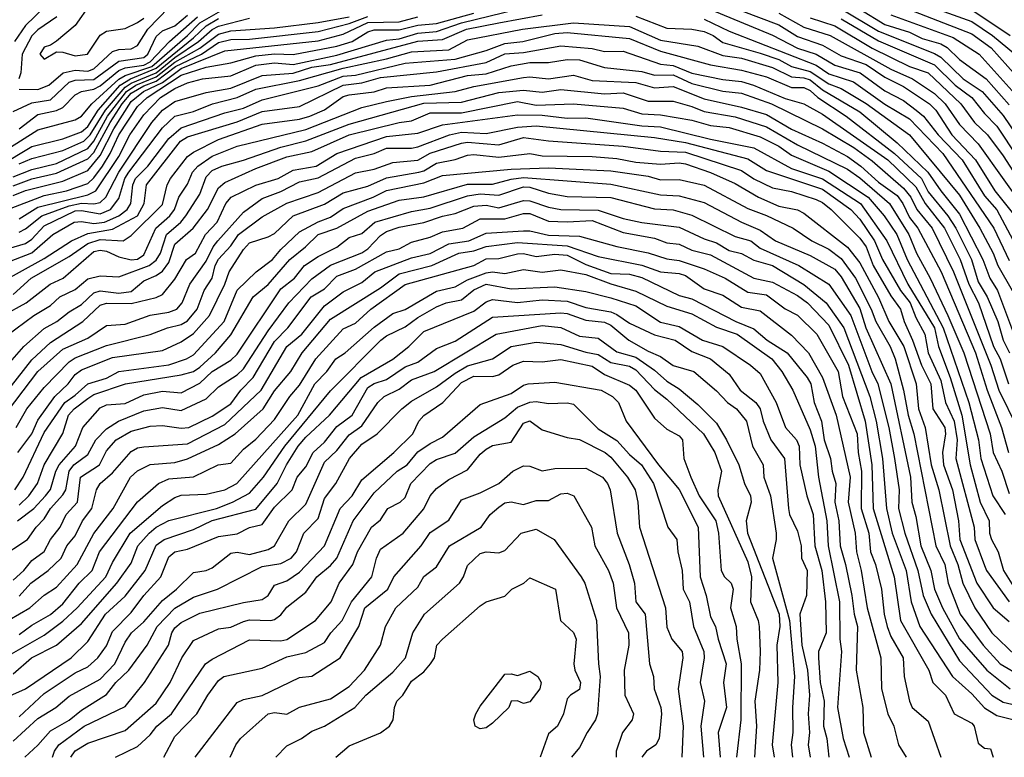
# Model space of a CAD drawing. Header units: metres. Extents: x -51132 to -49532, y -231222 to -229437.
# Tile 16 of 256: x -50951 to -50872, y -231222 to -231162. Entities that reach past the tile are written whole.
import ezdxf

# ---------------------------------------------------------------- set-up
doc = ezdxf.new("R2010")
doc.units = ezdxf.units.M
for name, color, linetype in [('CONTOUR_HALF', 8, 'Continuous'), ('CONTOUR_INDEX', 1, 'Continuous'), ('CONTOUR_INTER', 3, 'Continuous')]:
    doc.layers.add(name, color=color, linetype=linetype)

msp = doc.modelspace()

# ---------------------------------------------------------------- linework, layer by layer
at = {"layer": 'CONTOUR_HALF'}
for points, elevation in [([(-50946.771, -231159.259), (-50950.58, -231162.956), (-50951.464, -231164.259)], 41.5), ([(-50885.58, -231160.407), (-50881.58, -231162.878), (-50879.58, -231163.497), (-50878.58, -231164.015), (-50877.08, -231164.447), (-50876.58, -231164.723), (-50875.58, -231165.691), (-50873.434, -231167.259), (-50871.58, -231169.341)], 42.5), ([(-50952.08, -231172.917), (-50949.58, -231171.362), (-50946.58, -231170.556), (-50946.08, -231170.26), (-50945.262, -231169.259), (-50943.08, -231167.272), (-50942.58, -231166.981), (-50940.444, -231166.259), (-50937.565, -231163.759), (-50936.58, -231162.754), (-50933.968, -231161.259)], 42.5), ([(-50945.374, -231161.259), (-50946.58, -231162.955), (-50948.08, -231164.23), (-50948.58, -231164.557), (-50949.08, -231164.698), (-50949.425, -231165.259), (-50949.08, -231165.683), (-50948.08, -231165.09), (-50947.58, -231165.115), (-50946.58, -231165.414), (-50945.605, -231165.259), (-50944.58, -231163.746), (-50944.08, -231163.418), (-50942.58, -231163.204), (-50941.58, -231162.735), (-50941.08, -231162.383)], 40.5), ([(-50880.58, -231161.307), (-50874.58, -231163.63), (-50873.032, -231164.759), (-50870.358, -231167.759)], 41.5), ([(-50952.08, -231177.774), (-50949.08, -231176.627), (-50947.294, -231176.259), (-50945.58, -231175.662), (-50945.08, -231175.21), (-50944.395, -231174.259), (-50943.767, -231173.259), (-50943.073, -231171.759), (-50941.58, -231169.475), (-50940.814, -231168.759), (-50938.08, -231166.952), (-50936.08, -231166.32), (-50934.08, -231165.964), (-50932.08, -231165.402), (-50930.58, -231165.246), (-50929.08, -231165.299), (-50925.58, -231164.625), (-50924.346, -231164.259), (-50923.08, -231163.463), (-50922.58, -231163.324), (-50920.58, -231163.305), (-50919.08, -231162.935), (-50917.58, -231162.801), (-50914.58, -231161.981)], 45.5), ([(-50951.58, -231169.881), (-50950.08, -231169.173), (-50948.58, -231168.932), (-50947.08, -231167.517), (-50946.58, -231167.366), (-50945.08, -231167.318), (-50943.08, -231165.827), (-50941.08, -231165.529), (-50940.745, -231165.259), (-50940.08, -231163.86), (-50939.58, -231163.383), (-50938.58, -231162.994), (-50937.58, -231162.138)], 41.5), ([(-50951.58, -231175.854), (-50950.08, -231175.291), (-50948.08, -231174.826), (-50945.58, -231173.667), (-50945.08, -231173.181), (-50943.771, -231170.759), (-50942.813, -231169.259), (-50942.08, -231168.414), (-50941.08, -231167.826), (-50940.08, -231167.449), (-50938.524, -231166.259), (-50936.443, -231165.259), (-50935.08, -231164.339), (-50934.08, -231164.089), (-50932.58, -231164.07), (-50927.08, -231163.441), (-50924.58, -231162.803), (-50923.08, -231162.25)], 44.5), ([(-50951.08, -231179.567), (-50950.58, -231179.307), (-50949.269, -231178.259), (-50947.08, -231177.454), (-50946.08, -231177.23), (-50945.08, -231177.281), (-50944.58, -231177.18), (-50944.13, -231176.759), (-50943.081, -231174.759), (-50940.446, -231170.759), (-50939.58, -231169.781), (-50938.58, -231169.072), (-50936.08, -231168.357), (-50934.08, -231167.996), (-50931.58, -231166.979), (-50929.08, -231166.804), (-50927.58, -231166.325), (-50926.08, -231166.091), (-50919.08, -231164.238), (-50917.08, -231164.092), (-50915.178, -231163.259), (-50912.58, -231162.744), (-50909.08, -231162.11)], 46.5), ([(-50951.08, -231174.085), (-50950.08, -231173.651), (-50947.58, -231173.018), (-50945.882, -231172.259), (-50945.387, -231171.759), (-50944.154, -231169.759), (-50942.58, -231167.924), (-50942.08, -231167.591), (-50940.08, -231166.764), (-50938.58, -231165.534), (-50936.68, -231164.259), (-50935.58, -231163.287), (-50935.08, -231163.027), (-50932.58, -231162.381)], 43.5), ([(-50901.58, -231162.206), (-50899.08, -231163.181), (-50897.08, -231163.261), (-50896.08, -231163.443), (-50895.364, -231163.759), (-50894.58, -231164.324), (-50891.58, -231165.186), (-50890.08, -231165.702), (-50889.08, -231166.258), (-50887.58, -231166.652), (-50886.08, -231167.655), (-50885.08, -231168.032), (-50883.08, -231169.226), (-50879.58, -231171.738), (-50875.58, -231176.588), (-50873.947, -231179.259), (-50872.873, -231181.259), (-50872.492, -231182.259), (-50871.341, -231184.259)], 46.5), ([(-50895.58, -231161.694), (-50890.58, -231163.742), (-50888.58, -231164.782), (-50887.08, -231165.279), (-50885.58, -231166.145), (-50883.545, -231166.759), (-50881.58, -231168.224), (-50880.08, -231168.988), (-50879.046, -231169.759), (-50878.454, -231170.259), (-50877.291, -231171.759), (-50875.37, -231173.759), (-50873.58, -231176.662), (-50872.58, -231177.768), (-50869.388, -231183.759)], 45.5), ([(-50890.08, -231161.984), (-50888.08, -231163.098), (-50885.968, -231163.759), (-50881.08, -231166.483), (-50879.356, -231167.259), (-50877.58, -231168.432), (-50876.733, -231169.259), (-50875.58, -231170.923), (-50874.08, -231172.484), (-50869.943, -231178.259)], 44.5), ([(-50874.58, -231161.72), (-50871.499, -231163.759)], 40.5), ([(-50885.08, -231162.433), (-50882.08, -231164.204), (-50877.58, -231166.136), (-50875.912, -231167.759), (-50874.58, -231168.764), (-50873.58, -231170.041), (-50872.58, -231171.044), (-50867.473, -231178.759)], 43.5), ([(-50953.08, -231182.387), (-50950.08, -231181.229), (-50948.374, -231179.759), (-50946.68, -231178.759), (-50946.08, -231178.718), (-50945.08, -231178.867), (-50944.229, -231178.759), (-50943.082, -231178.259), (-50942.421, -231177.759), (-50942.115, -231177.259), (-50941.972, -231175.759), (-50941.758, -231175.259), (-50940.759, -231174.259), (-50939.08, -231172.035), (-50938.08, -231171.201), (-50934.58, -231169.99), (-50933.08, -231169.619), (-50931.58, -231168.935), (-50927.08, -231167.82), (-50925.08, -231167.051), (-50924.08, -231166.946), (-50920.08, -231165.994), (-50916.08, -231165.67), (-50913.58, -231164.985), (-50912.08, -231164.413), (-50910.652, -231164.259), (-50908.08, -231163.61), (-50907.08, -231163.524), (-50902.08, -231164), (-50899.58, -231165.042), (-50895.58, -231166.118), (-50893.08, -231166.558), (-50891.08, -231167.09), (-50889.08, -231167.938), (-50888.08, -231167.96), (-50887.58, -231168.193), (-50886.961, -231168.759), (-50884.682, -231170.259), (-50880.805, -231173.259), (-50878.635, -231175.259), (-50878.08, -231176.327), (-50876.503, -231178.259), (-50875.881, -231179.259), (-50874.625, -231181.759), (-50874.08, -231183.569), (-50873.358, -231184.759), (-50872.493, -231186.759), (-50872.064, -231188.259), (-50871.563, -231189.259)], 47.5), ([(-50951.58, -231184.579), (-50950.12, -231183.259), (-50947.08, -231181.519), (-50945.58, -231180.469), (-50944.58, -231180.168), (-50942.73, -231180.259), (-50942.08, -231179.85), (-50939.58, -231177.353), (-50939.189, -231175.759), (-50938.937, -231175.259), (-50937.58, -231173.487), (-50937.08, -231173.155), (-50935.08, -231172.114), (-50931.58, -231170.881), (-50928.58, -231170.501), (-50927.749, -231170.259), (-50926.58, -231169.732), (-50925.08, -231168.684), (-50924.58, -231168.535), (-50922.58, -231168.292), (-50921.58, -231167.971), (-50918.08, -231167.761), (-50915.08, -231166.988), (-50913.58, -231166.863), (-50911.58, -231166.211), (-50910.08, -231165.931), (-50908.58, -231165.934), (-50907.08, -231165.696), (-50906.08, -231165.716), (-50904.08, -231166.332), (-50901.08, -231166.655), (-50900.08, -231166.962), (-50898.58, -231166.94), (-50897.08, -231167.614), (-50894.58, -231168.234), (-50893.08, -231168.411), (-50890.678, -231169.259), (-50886.58, -231171.264), (-50884.049, -231172.759), (-50882.58, -231173.847), (-50880.08, -231176.037), (-50879.492, -231176.759), (-50879.004, -231177.759), (-50877.782, -231179.259), (-50876.06, -231182.759), (-50873.067, -231190.259), (-50872.43, -231192.259), (-50870.945, -231195.259)], 48.5), ([(-50952.08, -231187.885), (-50949.909, -231186.259), (-50948.58, -231185.462), (-50947.812, -231184.759), (-50946.58, -231184.186), (-50945.58, -231183.306), (-50944.58, -231183.073), (-50943.08, -231183.158), (-50940.645, -231182.259), (-50940.08, -231181.832), (-50939.747, -231181.259), (-50939.248, -231179.759), (-50938.094, -231178.759), (-50937.703, -231178.259), (-50936.58, -231176.511), (-50936.08, -231175.112), (-50935.58, -231174.621), (-50934.814, -231174.259), (-50933.08, -231173.794), (-50930.08, -231172.734), (-50928.08, -231172.234), (-50924.58, -231170.883), (-50918.58, -231169.214), (-50915.58, -231169.119), (-50912.58, -231168.347), (-50910.58, -231168.153), (-50909.08, -231168.33), (-50907.58, -231168.115), (-50904.08, -231168.459), (-50902.58, -231168.374), (-50900.58, -231169.043), (-50898.58, -231169.051), (-50897.08, -231169.464), (-50896.08, -231169.885), (-50893.58, -231170.302), (-50891.08, -231171.112), (-50888.58, -231172.552), (-50884.58, -231174.512), (-50883.58, -231175.216), (-50881.186, -231177.259), (-50879.654, -231179.759), (-50879.033, -231181.259), (-50877.919, -231183.259), (-50876.506, -231186.259), (-50875.217, -231189.259), (-50873.108, -231195.759), (-50872.865, -231197.259), (-50872.173, -231198.759), (-50871.58, -231200.568)], 49.5), ([(-50952.38, -231192.759), (-50950.08, -231189.821), (-50948.58, -231188.444), (-50945.984, -231186.759), (-50944.58, -231185.427), (-50944.08, -231185.264), (-50942.08, -231185.297), (-50940.08, -231184.82), (-50939.58, -231184.589), (-50938.58, -231183.333), (-50937.643, -231181.759), (-50936.919, -231181.259), (-50936.117, -231179.759), (-50935.195, -231178.759), (-50934.499, -231177.259), (-50934.059, -231176.759), (-50932.08, -231175.802), (-50930.284, -231175.259), (-50929.08, -231174.601), (-50927.227, -231174.259), (-50925.58, -231173.253), (-50921.58, -231171.89), (-50919.08, -231171.628), (-50917.08, -231170.941), (-50911.08, -231170.137), (-50909.08, -231170.174), (-50907.08, -231170.407), (-50905.58, -231170.39), (-50901.08, -231171.031), (-50899.58, -231171.095), (-50895.58, -231172.088), (-50892.08, -231172.789), (-50889.08, -231174.465), (-50886.58, -231175.281), (-50883.517, -231177.259), (-50881.42, -231180.259), (-50879.737, -231183.759), (-50877.589, -231187.259), (-50877.273, -231188.759), (-50876.321, -231191.259), (-50875.38, -231194.259), (-50874.71, -231198.259), (-50873.912, -231201.259), (-50873.199, -231202.759), (-50873.167, -231203.759), (-50873.02, -231204.259), (-50872.472, -231205.259), (-50872.038, -231206.759), (-50870.58, -231209.096)], 50.5), ([(-50951.325, -231195.259), (-50950.475, -231193.759), (-50949.08, -231192.06), (-50947.08, -231189.979), (-50946.58, -231189.665), (-50944.08, -231188.669), (-50940.58, -231187.804), (-50939.187, -231187.259), (-50938.08, -231186.987), (-50937.58, -231186.704), (-50936.806, -231185.759), (-50936.226, -231184.259), (-50935.59, -231183.259), (-50935.346, -231182.259), (-50935.08, -231181.727), (-50934.08, -231180.679), (-50933.465, -231179.759), (-50931.58, -231178.326), (-50929.58, -231177.228), (-50927.08, -231176.382), (-50924.08, -231174.797), (-50922.58, -231174.511), (-50921.08, -231173.971), (-50919.08, -231173.791), (-50918.08, -231173.235), (-50915.58, -231172.422), (-50915.08, -231172.343), (-50912.58, -231172.566), (-50910.58, -231171.963), (-50908.58, -231172.239), (-50902.58, -231172.654), (-50899.58, -231173.051), (-50897.58, -231173.131), (-50893.08, -231174.626), (-50892.08, -231175.283), (-50890.58, -231175.996), (-50889.08, -231176.316), (-50887.08, -231176.958), (-50886.58, -231177.181), (-50885.871, -231177.759), (-50883.58, -231180.063), (-50883.08, -231180.752), (-50882.512, -231182.259), (-50881.08, -231184.69), (-50880.31, -231185.759), (-50880.032, -231186.759), (-50879.346, -231188.259), (-50878.637, -231190.259), (-50877.88, -231191.759), (-50877.706, -231193.759), (-50876.755, -231195.259), (-50876.695, -231195.759), (-50876.94, -231197.259), (-50876.874, -231198.259), (-50876.139, -231200.259), (-50875.654, -231202.759), (-50875.54, -231204.259), (-50874.175, -231207.759), (-50872.88, -231209.759), (-50871.58, -231210.86)], 51.5), ([(-50951.423, -231200.259), (-50950.772, -231199.259), (-50949.08, -231195.652), (-50947.417, -231193.259), (-50946.58, -231192.678), (-50945.58, -231191.748), (-50944.08, -231191.288), (-50943.088, -231190.759), (-50939.08, -231190.215), (-50937.655, -231189.759), (-50937.08, -231189.413), (-50934.622, -231186.759), (-50933.58, -231184.233), (-50932.047, -231182.759), (-50930.751, -231181.759), (-50930.08, -231180.953), (-50928.58, -231179.538), (-50927.08, -231178.74), (-50926.08, -231178.376), (-50925.08, -231177.677), (-50922.65, -231176.759), (-50921.58, -231176.223), (-50918.58, -231175.612), (-50917.08, -231175.011), (-50911.58, -231174.507), (-50908.58, -231174.404), (-50903.58, -231174.646), (-50900.58, -231175.072), (-50899.58, -231175.375), (-50898.08, -231175.338), (-50896.08, -231175.784), (-50892.58, -231177.657), (-50891.08, -231178.225), (-50888.946, -231179.259), (-50887.438, -231180.259), (-50886.08, -231180.923), (-50885.08, -231181.682), (-50883.92, -231183.259), (-50882.668, -231185.759), (-50882.305, -231186.759), (-50881.145, -231188.759), (-50880.754, -231189.759), (-50880.07, -231192.259), (-50879.709, -231194.259), (-50879.24, -231195.759), (-50877.466, -231204.759), (-50876.758, -231206.259), (-50876.498, -231207.759), (-50875.533, -231210.259), (-50873.666, -231212.759), (-50872.303, -231214.259), (-50870.58, -231215.266)], 52.5), ([(-50951.21, -231202.759), (-50949.911, -231201.759), (-50948.982, -231200.759), (-50948.58, -231200.242), (-50948.133, -231198.759), (-50947.865, -231198.259), (-50946.552, -231196.759), (-50945.974, -231195.259), (-50944.58, -231193.674), (-50944.08, -231193.442), (-50942.58, -231193.329), (-50941.08, -231192.643), (-50939.58, -231192.345), (-50938.08, -231192.48), (-50936.58, -231191.696), (-50935.58, -231190.77), (-50934.08, -231189.863), (-50933.58, -231189.362), (-50930.08, -231184.119), (-50928.978, -231183.259), (-50928.176, -231182.259), (-50927.08, -231181.513), (-50925.58, -231180.776), (-50924.58, -231179.999), (-50923.58, -231179.664), (-50922.532, -231178.759), (-50919.58, -231177.912), (-50918.08, -231177.635), (-50915.08, -231176.64), (-50914.08, -231176.49), (-50912.58, -231176.588), (-50910.58, -231175.924), (-50910.08, -231175.955), (-50908.58, -231176.432), (-50907.08, -231176.717), (-50903.58, -231176.774), (-50900.08, -231177.686), (-50898.58, -231177.766), (-50897.08, -231178.211), (-50893.58, -231179.918), (-50892.332, -231180.259), (-50891.58, -231180.847), (-50888.471, -231182.259), (-50886.08, -231183.738), (-50884.3, -231186.259), (-50882.617, -231190.759), (-50882.121, -231191.759), (-50881.24, -231195.259), (-50880.784, -231197.759), (-50880.426, -231200.259), (-50880.478, -231201.759), (-50879.977, -231203.759), (-50878.909, -231206.759), (-50878.488, -231208.759), (-50877.839, -231210.259), (-50875.58, -231214.019), (-50872.993, -231216.759), (-50872.08, -231217.339), (-50870.08, -231217.772)], 53.5), ([(-50951.58, -231207.517), (-50950.701, -231206.759), (-50950.08, -231205.955), (-50949.08, -231205.226), (-50948.563, -231204.259), (-50947.783, -231203.259), (-50947.311, -231202.259), (-50946.411, -231201.259), (-50946.159, -231199.259), (-50944.642, -231198.259), (-50944.08, -231197.13), (-50943.293, -231196.259), (-50942.08, -231195.566), (-50940.58, -231195.162), (-50939.58, -231195.091), (-50938.08, -231195.304), (-50937.47, -231195.259), (-50935.58, -231194.351), (-50934.08, -231193.356), (-50933.285, -231192.259), (-50932.291, -231191.259), (-50930.58, -231188.351), (-50929.501, -231187.259), (-50927.636, -231184.759), (-50926.58, -231184.12), (-50925.58, -231183.112), (-50924.08, -231182.551), (-50921.58, -231181.162), (-50920.58, -231180.917), (-50919.58, -231180.362), (-50918.08, -231179.96), (-50917.08, -231179.531), (-50915.459, -231179.259), (-50914.08, -231178.488), (-50912.08, -231178.506), (-50910.58, -231178.083), (-50910.08, -231178.07), (-50908.58, -231178.677), (-50907.08, -231178.751), (-50905.08, -231178.622), (-50902.58, -231179.609), (-50900.08, -231180.051), (-50899.08, -231180.424), (-50898.08, -231180.54), (-50897.08, -231181.022), (-50895.58, -231181.383), (-50892.08, -231183.263), (-50890.58, -231183.58), (-50888.58, -231184.648), (-50887.793, -231185.259), (-50886.08, -231187.037), (-50884.495, -231190.259), (-50883.16, -231194.759), (-50882.626, -231198.259), (-50882.505, -231201.759), (-50880.832, -231207.259), (-50880.315, -231210.759), (-50878.042, -231214.759), (-50877.726, -231215.759), (-50876.704, -231216.759), (-50876.005, -231218.259), (-50874.58, -231219.013), (-50874.392, -231219.259), (-50874.08, -231220.614), (-50873.58, -231221.035), (-50873.08, -231221.071), (-50872.876, -231221.759)], 54.5), ([(-50953.58, -231211.667), (-50950.219, -231209.759), (-50949.08, -231208.741), (-50948.08, -231208.099), (-50946.438, -231206.259), (-50945.08, -231203.779), (-50943.53, -231201.759), (-50942.141, -231199.259), (-50941.58, -231198.756), (-50940.58, -231198.234), (-50938.58, -231198.071), (-50937.58, -231197.769), (-50935.08, -231196.634), (-50933.752, -231195.759), (-50931.489, -231193.759), (-50930.58, -231192.309), (-50929.262, -231190.759), (-50928.368, -231189.259), (-50926.08, -231186.549), (-50922.08, -231184.043), (-50920.58, -231182.928), (-50917.96, -231182.259), (-50915.774, -231181.259), (-50914.58, -231181.076), (-50913.58, -231180.725), (-50911.08, -231180.398), (-50907.08, -231180.675), (-50904.58, -231181.528), (-50901.08, -231182.221), (-50899.58, -231182.768), (-50898.08, -231182.895), (-50897.58, -231183.064), (-50896.08, -231184.128), (-50894.58, -231184.619), (-50893.08, -231185.595), (-50891.58, -231185.889), (-50889.08, -231187.836), (-50887.706, -231189.259), (-50886.568, -231191.259), (-50885.492, -231194.259), (-50884.357, -231199.259), (-50884.506, -231201.259), (-50883.956, -231203.759), (-50883.856, -231205.259), (-50883.472, -231206.759), (-50882.987, -231209.759), (-50881.903, -231213.759), (-50881.85, -231216.259), (-50881.325, -231218.259), (-50880.855, -231219.259), (-50880.467, -231220.759), (-50879.869, -231221.759)], 55.5), ([(-50952.08, -231213.653), (-50949.08, -231211.959), (-50947.58, -231210.817), (-50946.434, -231209.759), (-50944.133, -231207.259), (-50943.58, -231206.107), (-50942.164, -231203.759), (-50939.58, -231201.535), (-50938.58, -231200.893), (-50938.08, -231200.71), (-50936.08, -231200.622), (-50934.58, -231200.281), (-50933.604, -231199.759), (-50928.717, -231194.259), (-50927.333, -231191.759), (-50926.38, -231190.759), (-50925.657, -231189.759), (-50924.91, -231189.259), (-50922.58, -231187.195), (-50921.08, -231186.102), (-50920.08, -231185.77), (-50917.58, -231184.304), (-50916.08, -231183.957), (-50915.08, -231183.402), (-50913.58, -231182.84), (-50913.08, -231182.756), (-50912.08, -231182.894), (-50910.58, -231182.557), (-50909.08, -231182.788), (-50907.58, -231182.601), (-50905.58, -231182.977), (-50903.58, -231183.726), (-50901.58, -231184.3), (-50899.08, -231185.522), (-50897.08, -231186.135), (-50895.08, -231187.212), (-50893.433, -231187.759), (-50890.652, -231189.759), (-50889.853, -231190.759), (-50888.953, -231192.259), (-50887.58, -231195.451), (-50887.158, -231196.759), (-50886.896, -231199.259), (-50886.242, -231202.759), (-50886.123, -231204.759), (-50885.205, -231209.259), (-50885.199, -231212.259), (-50885.06, -231213.259), (-50885.381, -231217.759), (-50884.905, -231220.259), (-50884.445, -231221.759)], 56.5), ([(-50952.08, -231216.914), (-50950.58, -231216.266), (-50946.905, -231213.759), (-50945.58, -231212.466), (-50944.159, -231210.259), (-50942.58, -231208.82), (-50940.969, -231206.759), (-50940.08, -231204.706), (-50939.456, -231204.259), (-50937.08, -231203.464), (-50935.58, -231202.742), (-50932.08, -231201.824), (-50930.358, -231199.759), (-50929.619, -231198.259), (-50928.679, -231196.759), (-50928.08, -231196.04), (-50926.176, -231194.259), (-50923.616, -231191.259), (-50921.08, -231189.768), (-50919.808, -231188.759), (-50918.58, -231187.552), (-50914.58, -231185.92), (-50913.58, -231185.154), (-50913.08, -231184.969), (-50911.08, -231185.229), (-50909.08, -231184.996), (-50907.08, -231185.119), (-50905.58, -231185.633), (-50903.58, -231185.983), (-50903.08, -231186.178), (-50902.08, -231186.87), (-50900.08, -231187.83), (-50898.407, -231188.259), (-50897.08, -231189.16), (-50895.56, -231189.759), (-50894.08, -231190.97), (-50893.184, -231192.259), (-50891.944, -231193.259), (-50891.582, -231193.759), (-50891.337, -231194.759), (-50890.73, -231196.259), (-50889.619, -231197.759), (-50889.32, -231201.759), (-50889.22, -231202.259), (-50888.58, -231203.58), (-50888.287, -231204.759), (-50888.268, -231205.759), (-50887.819, -231206.759), (-50887.862, -231208.759), (-50888.388, -231210.259), (-50888.229, -231212.759), (-50887.794, -231214.759), (-50887.634, -231216.759), (-50887.717, -231218.259), (-50887.614, -231219.759), (-50887.733, -231220.759), (-50887.561, -231221.759)], 57.5), ([(-50951.58, -231220.459), (-50949.58, -231218.635), (-50948.135, -231217.759), (-50947.08, -231216.85), (-50944.58, -231215.476), (-50943.393, -231214.259), (-50942.58, -231212.501), (-50942.073, -231211.759), (-50941.08, -231210.882), (-50939.58, -231209.16), (-50938.442, -231208.259), (-50937.08, -231206.912), (-50936.08, -231206.754), (-50935.58, -231206.548), (-50934.08, -231205.348), (-50933.58, -231205.287), (-50932.58, -231205.47), (-50931.08, -231205.057), (-50930.577, -231204.759), (-50929.431, -231202.759), (-50928.08, -231201.42), (-50926.58, -231198.057), (-50925.58, -231197.105), (-50924.58, -231195.841), (-50923.58, -231195.121), (-50922.296, -231193.259), (-50921.77, -231192.759), (-50920.58, -231192.17), (-50919.58, -231191.431), (-50917.773, -231190.759), (-50912.776, -231187.759), (-50909.08, -231187.071), (-50907.58, -231187.233), (-50906.08, -231187.914), (-50904.58, -231188.082), (-50903.08, -231189.192), (-50901.58, -231189.624), (-50900.08, -231190.664), (-50899.08, -231191.539), (-50898.08, -231192.16), (-50896.58, -231193.415), (-50895.08, -231194.92), (-50894.287, -231196.259), (-50893.303, -231198.259), (-50892.835, -231199.759), (-50892.367, -231200.759), (-50892.302, -231201.259), (-50892.706, -231202.759), (-50892.607, -231203.759), (-50890.068, -231210.259), (-50890.01, -231211.259), (-50890.246, -231212.759), (-50890.174, -231215.759), (-50890.611, -231220.759), (-50890.471, -231221.759)], 58.5), ([(-50948.419, -231221.759), (-50948.259, -231221.259), (-50947.914, -231220.759), (-50945.879, -231219.259), (-50942.58, -231217.684), (-50941.032, -231215.759), (-50939.082, -231212.759), (-50938.831, -231211.759), (-50938.58, -231211.349), (-50938.08, -231210.934), (-50936.58, -231210.185), (-50933.08, -231209.309), (-50931.58, -231209.089), (-50931.094, -231208.759), (-50930.58, -231207.934), (-50929.58, -231207.588), (-50928.58, -231206.888), (-50926.58, -231204.761), (-50925.297, -231201.759), (-50924.346, -231200.759), (-50923.58, -231199.457), (-50921.006, -231197.259), (-50919.476, -231195.759), (-50918.985, -231194.759), (-50918.58, -231194.308), (-50917.071, -231193.259), (-50915.58, -231191.652), (-50914.58, -231191.133), (-50913.08, -231191.175), (-50912.58, -231191.031), (-50911.451, -231190.259), (-50910.58, -231189.929), (-50909.08, -231189.977), (-50907.58, -231189.802), (-50905.08, -231190.345), (-50904.08, -231191.016), (-50902.08, -231191.863), (-50901.573, -231192.259), (-50900.08, -231194.519), (-50899.08, -231195.408), (-50898.08, -231195.925), (-50897.808, -231196.259), (-50897.702, -231197.759), (-50897.163, -231199.259), (-50896.487, -231200.759), (-50895.134, -231202.759), (-50894.922, -231203.759), (-50894.71, -231206.759), (-50894.44, -231207.259), (-50893.916, -231207.759), (-50893.739, -231208.259), (-50893.966, -231209.759), (-50893.511, -231211.259), (-50893.467, -231212.259), (-50893.118, -231214.259), (-50893.136, -231218.759), (-50893.475, -231221.759)], 59.5), ([(-50943.364, -231221.759), (-50941.58, -231220.903), (-50940.58, -231219.959), (-50940.035, -231219.259), (-50938.843, -231218.259), (-50936.119, -231214.259), (-50935.58, -231213.869), (-50932.58, -231212.313), (-50930.08, -231212.409), (-50929.58, -231212.297), (-50927.293, -231210.759), (-50926.034, -231209.259), (-50925.391, -231207.759), (-50924.294, -231206.259), (-50923.909, -231205.259), (-50922.784, -231203.259), (-50922.08, -231202.678), (-50921.489, -231201.759), (-50920.5, -231201.259), (-50920.08, -231200.894), (-50919.645, -231199.759), (-50918.08, -231198.147), (-50917.58, -231197.821), (-50916.08, -231197.319), (-50914.58, -231196.025), (-50912.08, -231194.479), (-50911.08, -231193.63), (-50910.08, -231193.218), (-50909.58, -231193.171), (-50908.58, -231193.336), (-50907.08, -231193.27), (-50906.58, -231193.386), (-50904.58, -231195.383), (-50903.08, -231196.314), (-50902.08, -231197.432), (-50901.122, -231198.259), (-50900.141, -231199.759), (-50898.988, -231203.259), (-50898.264, -231204.259), (-50898.195, -231205.259), (-50897.856, -231206.759), (-50897.754, -231208.259), (-50897.261, -231209.259), (-50896.924, -231211.259), (-50896.108, -231213.259), (-50896.068, -231213.759), (-50896.39, -231215.759), (-50896.049, -231217.259), (-50896.347, -231219.259), (-50896.143, -231221.759)], 60.5), ([(-50936.951, -231221.759), (-50933.58, -231217.353), (-50933.08, -231217.119), (-50931.58, -231216.802), (-50928.58, -231215.346), (-50927.58, -231215.231), (-50925.311, -231213.759), (-50923.816, -231211.259), (-50923.332, -231209.759), (-50921.491, -231208.259), (-50921.008, -231207.259), (-50918.797, -231204.759), (-50918.08, -231203.687), (-50916.58, -231202.713), (-50915.58, -231201.083), (-50914.08, -231200.521), (-50912.563, -231199.759), (-50911.444, -231198.759), (-50910.58, -231198.335), (-50910.08, -231198.356), (-50909.08, -231198.748), (-50908.08, -231198.553), (-50905.58, -231198.519), (-50904.242, -231199.259), (-50903.84, -231199.759), (-50903.627, -231200.259), (-50903.065, -231203.759), (-50902.101, -231206.259), (-50901.662, -231207.759), (-50901.563, -231209.259), (-50900.809, -231210.259), (-50900.463, -231214.259), (-50900.148, -231215.259), (-50900.095, -231216.259), (-50899.559, -231217.759), (-50899.503, -231218.259), (-50899.697, -231220.259), (-50899.963, -231220.759), (-50900.717, -231221.259), (-50901.093, -231221.759)], 61.5), ([(-50930.469, -231221.759), (-50929.58, -231220.835), (-50928.418, -231220.259), (-50927.58, -231219.654), (-50926.58, -231219.262), (-50924.124, -231217.759), (-50923.25, -231216.759), (-50921.08, -231214.923), (-50920.068, -231213.759), (-50919.478, -231211.759), (-50918.547, -231210.259), (-50915.74, -231207.759), (-50915.413, -231207.259), (-50915.08, -231206.344), (-50914.08, -231205.397), (-50913.58, -231205.245), (-50912.58, -231205.338), (-50912.08, -231205.148), (-50910.783, -231203.759), (-50909.58, -231203.429), (-50908.113, -231204.259), (-50905.946, -231207.259), (-50905.657, -231207.759), (-50904.732, -231210.759), (-50904.571, -231214.259), (-50904.422, -231215.259), (-50904.656, -231218.259), (-50904.8, -231218.759), (-50905.472, -231219.759), (-50906.08, -231220.968), (-50906.729, -231221.759)], 62.5), ([(-50912.228, -231215.259), (-50912.08, -231215.078), (-50911.58, -231215.05), (-50911.08, -231215.185), (-50910.08, -231214.836), (-50909.445, -231215.259), (-50909.181, -231215.759), (-50909.275, -231216.259), (-50910.08, -231217.291), (-50910.58, -231217.427), (-50911.08, -231217.209), (-50911.58, -231217.26), (-50911.775, -231217.759), (-50913.08, -231219.02), (-50913.58, -231219.379), (-50914.08, -231219.476), (-50914.471, -231219.259), (-50914.589, -231218.759), (-50914.42, -231218.259), (-50914.08, -231217.641), (-50912.228, -231215.259)], 63.5)]:
    msp.add_lwpolyline(points, dxfattribs=dict(at, elevation=elevation))
at = {"layer": 'CONTOUR_INDEX'}
for points, elevation in [([(-50951.58, -231176.624), (-50950.58, -231176.222), (-50947.58, -231175.464), (-50945.58, -231174.623), (-50944.58, -231173.417), (-50943.487, -231171.259), (-50942.08, -231169.063), (-50941.097, -231168.259), (-50939.58, -231167.547), (-50938.08, -231166.416), (-50934.58, -231165.007), (-50927.08, -231164.189), (-50925.08, -231163.668), (-50923.08, -231162.738), (-50920.58, -231162.668), (-50919.08, -231162.271)], 45), ([(-50893.14, -231161.759), (-50890.08, -231162.923), (-50888.58, -231163.84), (-50886.58, -231164.549), (-50885.08, -231165.413), (-50883.08, -231166.09), (-50881.58, -231167.118), (-50880.08, -231167.872), (-50877.981, -231169.259), (-50877.484, -231169.759), (-50876.181, -231171.759), (-50874.303, -231173.759), (-50872.733, -231176.259), (-50871.142, -231178.259)], 45), ([(-50952.58, -231190.897), (-50950.708, -231188.759), (-50949.08, -231187.298), (-50948.049, -231186.759), (-50947.08, -231185.975), (-50946.08, -231185.373), (-50945.08, -231184.431), (-50944.58, -231184.285), (-50943.08, -231184.458), (-50942.08, -231184.35), (-50941.08, -231183.473), (-50940.08, -231183.064), (-50939.58, -231182.712), (-50939.08, -231182.012), (-50938.58, -231180.539), (-50937.113, -231179.259), (-50935.95, -231177.759), (-50935.08, -231176.005), (-50934.58, -231175.581), (-50932.08, -231174.452), (-50929.58, -231173.517), (-50927.58, -231173.099), (-50924.58, -231171.761), (-50920.58, -231170.752), (-50919.58, -231170.638), (-50918.08, -231169.985), (-50915.58, -231169.984), (-50911.08, -231169.077), (-50909.58, -231169.359), (-50906.58, -231169.266), (-50902.58, -231169.617), (-50901.08, -231170.054), (-50899.58, -231170.136), (-50897.08, -231170.569), (-50895.58, -231170.988), (-50894.08, -231171.158), (-50891.58, -231171.902), (-50890.08, -231172.668), (-50889.08, -231173.387), (-50886.08, -231174.672), (-50882.902, -231176.759), (-50881.636, -231178.259), (-50880.601, -231179.759), (-50879.79, -231181.759), (-50876.881, -231187.259), (-50874.828, -231193.259), (-50874.055, -231196.259), (-50873.855, -231197.759), (-50872.898, -231200.759), (-50871.92, -231202.259)], 50), ([(-50951.08, -231208.8), (-50950.16, -231207.759), (-50948.764, -231206.759), (-50947.716, -231205.759), (-50947.259, -231204.759), (-50946.58, -231203.977), (-50945.988, -231202.759), (-50945.244, -231201.759), (-50944.868, -231200.259), (-50944.593, -231199.759), (-50943.58, -231198.917), (-50942.08, -231197.183), (-50941.58, -231196.895), (-50941.08, -231196.813), (-50937.58, -231196.571), (-50934.58, -231195.014), (-50931.645, -231192.259), (-50929.598, -231188.759), (-50928.384, -231187.759), (-50926.58, -231185.481), (-50925.08, -231184.351), (-50923.58, -231183.607), (-50922.531, -231182.759), (-50919.58, -231181.637), (-50918.08, -231181.293), (-50916.58, -231180.519), (-50914.973, -231180.259), (-50913.58, -231179.66), (-50910.58, -231179.456), (-50910.08, -231179.463), (-50908.58, -231179.821), (-50906.08, -231179.886), (-50903.08, -231180.711), (-50900.58, -231181.239), (-50899.08, -231181.722), (-50898.08, -231181.848), (-50896.08, -231182.525), (-50894.387, -231183.259), (-50892.58, -231184.395), (-50891.08, -231184.612), (-50889.58, -231185.735), (-50888.58, -231186.228), (-50887.04, -231187.759), (-50885.318, -231190.759), (-50884.971, -231192.759), (-50883.799, -231195.759), (-50883.725, -231197.259), (-50883.441, -231198.759), (-50883.468, -231201.759), (-50882.859, -231203.759), (-50882.716, -231205.259), (-50882.334, -231206.259), (-50881.843, -231208.259), (-50881.626, -231210.259), (-50881.385, -231211.259), (-50881.08, -231212.059), (-50880.091, -231213.759), (-50880.011, -231215.259), (-50879.579, -231217.259), (-50879.372, -231217.759), (-50878.08, -231218.843), (-50877.075, -231221.759)], 55), ([(-50946.95, -231221.759), (-50946.58, -231221.225), (-50945.58, -231220.611), (-50942.58, -231219.605), (-50940.08, -231217.406), (-50938.964, -231215.759), (-50938.027, -231213.759), (-50937.08, -231212.382), (-50935.08, -231211.446), (-50934.08, -231211.29), (-50933.08, -231210.836), (-50932.58, -231210.705), (-50930.884, -231210.759), (-50930.58, -231210.698), (-50930.08, -231210.313), (-50929.58, -231209.705), (-50928.08, -231208.484), (-50927.184, -231207.259), (-50926.08, -231206.352), (-50925.58, -231205.773), (-50924.27, -231202.759), (-50922.58, -231200.524), (-50920.721, -231198.759), (-50919.931, -231198.259), (-50919.08, -231197.221), (-50918.08, -231196.535), (-50917.08, -231196.037), (-50914.08, -231193.423), (-50911.58, -231192.539), (-50910.58, -231191.875), (-50910.2, -231191.759), (-50908.08, -231191.609), (-50904.347, -231192.259), (-50903.434, -231192.759), (-50902.962, -231193.259), (-50902.345, -231194.759), (-50899.757, -231198.259), (-50898.08, -231200.256), (-50896.574, -231203.259), (-50896.39, -231207.259), (-50895.915, -231208.759), (-50895.58, -231210.462), (-50895.175, -231211.259), (-50894.969, -231212.259), (-50894.304, -231214.259), (-50894.54, -231215.759), (-50894.286, -231217.759), (-50894.943, -231219.759), (-50894.789, -231221.759)], 60)]:
    msp.add_lwpolyline(points, dxfattribs=dict(at, elevation=elevation))
at = {"layer": 'CONTOUR_INTER'}
for points, elevation in [([(-50951.08, -231168.069), (-50949.58, -231168.106), (-50948.714, -231167.759), (-50947.547, -231166.759), (-50946.58, -231166.554), (-50945.58, -231166.638), (-50945.08, -231166.448), (-50943.58, -231165.049), (-50943.08, -231164.891), (-50942.08, -231164.834), (-50941.58, -231164.568), (-50940.764, -231163.259), (-50939.08, -231161.514)], 41), ([(-50885.08, -231161.617), (-50882.08, -231163.435), (-50877.58, -231165.209), (-50877.08, -231165.509), (-50875.291, -231167.259), (-50873.764, -231168.259), (-50872.08, -231170.195), (-50866.58, -231178.313)], 43), ([(-50877.58, -231161.588), (-50874.58, -231162.641), (-50872.922, -231163.759), (-50871.08, -231165.285)], 41), ([(-50952.73, -231174.259), (-50950.08, -231172.677), (-50947.58, -231172.06), (-50946.08, -231171.518), (-50945.58, -231171.072), (-50944.749, -231169.759), (-50942.963, -231167.759), (-50942.142, -231167.259), (-50940.08, -231166.399), (-50937.08, -231163.962), (-50936.08, -231162.999), (-50935.08, -231162.413)], 43), ([(-50951.58, -231175.121), (-50950.08, -231174.536), (-50948.08, -231174.066), (-50945.58, -231172.847), (-50945.08, -231172.253), (-50943.985, -231170.259), (-50942.456, -231168.259), (-50941.727, -231167.759), (-50940.08, -231167.104), (-50938.58, -231165.919), (-50936.58, -231164.789), (-50935.08, -231163.659), (-50934.08, -231163.39), (-50930.58, -231163.163), (-50927.08, -231162.722), (-50924.58, -231162.259)], 44), ([(-50948.054, -231162.259), (-50949.58, -231163.302), (-50950.08, -231163.804), (-50950.855, -231165.259), (-50950.963, -231166.759), (-50951.113, -231167.259)], 41), ([(-50951.08, -231178.487), (-50949.58, -231177.566), (-50945.58, -231176.565), (-50944.919, -231176.259), (-50943.08, -231173.495), (-50942.209, -231171.759), (-50941.08, -231170.154), (-50939.734, -231168.759), (-50938.58, -231168.029), (-50937.58, -231167.582), (-50936.364, -231167.259), (-50934.08, -231167.017), (-50932.08, -231166.161), (-50930.58, -231165.978), (-50929.08, -231166.093), (-50925.58, -231165.342), (-50921.58, -231164.153), (-50920.58, -231164.027), (-50919.08, -231163.584), (-50917.58, -231163.453), (-50915.58, -231162.758), (-50911.08, -231161.652)], 46), ([(-50951.08, -231171.26), (-50949.58, -231170.116), (-50948.08, -231169.795), (-50947.58, -231169.542), (-50946.58, -231168.529), (-50946.08, -231168.272), (-50945.08, -231168.081), (-50944.58, -231167.809), (-50943.08, -231166.589), (-50942.58, -231166.374), (-50941.08, -231166.144), (-50940.58, -231165.896), (-50939.022, -231164.259), (-50936.774, -231162.259)], 42), ([(-50887.58, -231162.347), (-50885.58, -231162.995), (-50882.58, -231164.796), (-50879.58, -231166.272), (-50878.08, -231166.775), (-50875.463, -231169.259), (-50874.362, -231170.759), (-50873.322, -231171.759), (-50872.08, -231173.446), (-50869.937, -231176.759)], 44), ([(-50881.08, -231162.108), (-50876.08, -231163.935), (-50873.984, -231165.259), (-50870.854, -231168.759)], 42), ([(-50953.08, -231181.214), (-50950.58, -231180.486), (-50950.08, -231180.142), (-50949.08, -231179.065), (-50946.58, -231177.865), (-50946.08, -231177.831), (-50944.58, -231178.084), (-50943.758, -231177.759), (-50943.08, -231176.876), (-50942.591, -231175.259), (-50942.289, -231174.759), (-50939.58, -231171.189), (-50938.58, -231170.247), (-50937.08, -231169.863), (-50935.572, -231169.259), (-50933.58, -231168.762), (-50932.08, -231168.077), (-50928.58, -231167.381), (-50925.08, -231166.395), (-50921.58, -231165.648), (-50919.58, -231165.078), (-50916.58, -231164.92), (-50915.08, -231164.116), (-50910.671, -231163.259), (-50906.58, -231162.741), (-50902.08, -231163.052), (-50899.58, -231164.137), (-50896.58, -231164.63), (-50894.58, -231165.382), (-50893.08, -231165.583), (-50890.58, -231166.329), (-50889.08, -231167.087), (-50888.08, -231167.161), (-50887.58, -231167.334), (-50886.58, -231168.125), (-50883.58, -231169.909), (-50880.58, -231172.395), (-50878.11, -231174.759), (-50877.08, -231176.257), (-50875.58, -231178.112), (-50873.704, -231181.759), (-50873.147, -231183.259), (-50872.521, -231184.259), (-50870.282, -231190.259)], 47), ([(-50896.08, -231162.461), (-50894.08, -231163.414), (-50887.08, -231166.141), (-50886.08, -231166.842), (-50884.08, -231167.499), (-50881.58, -231169.296), (-50879.58, -231170.46), (-50876.909, -231173.259), (-50872.816, -231179.259), (-50871.58, -231181.857)], 46), ([(-50953.08, -231183.878), (-50949.08, -231181.677), (-50946.877, -231180.259), (-50945.58, -231179.68), (-50943.58, -231179.324), (-50941.597, -231178.259), (-50941.047, -231177.259), (-50940.87, -231175.759), (-50938.122, -231172.259), (-50937.58, -231171.923), (-50933.58, -231170.701), (-50931.58, -231169.873), (-50928.58, -231169.465), (-50925.08, -231167.758), (-50923.58, -231167.586), (-50922.08, -231167.153), (-50917.58, -231166.694), (-50913.58, -231165.93), (-50912.08, -231165.254), (-50910.58, -231165.138), (-50907.58, -231164.608), (-50905.08, -231164.82), (-50904.08, -231165.051), (-50902.58, -231165.036), (-50899.58, -231166.063), (-50898.58, -231166.168), (-50897.08, -231166.808), (-50894.58, -231167.306), (-50893.08, -231167.458), (-50892.115, -231167.759), (-50889.58, -231168.829), (-50888.08, -231169.269), (-50886.58, -231170.078), (-50881.332, -231173.759), (-50879.08, -231175.937), (-50878.332, -231177.259), (-50876.792, -231179.259), (-50875.513, -231181.759), (-50874.818, -231183.759), (-50874.053, -231185.259), (-50872.841, -231188.759), (-50872.305, -231189.759), (-50871.638, -231191.759)], 48), ([(-50952.376, -231186.259), (-50950.512, -231185.259), (-50948.606, -231183.759), (-50947.543, -231183.259), (-50945.08, -231181.131), (-50944.58, -231181.011), (-50944.08, -231181.097), (-50943.08, -231181.565), (-50942.08, -231181.789), (-50941.58, -231181.729), (-50941.08, -231181.39), (-50940.125, -231179.259), (-50938.989, -231178.259), (-50938.62, -231177.759), (-50938.258, -231176.759), (-50937.58, -231175.71), (-50937.157, -231174.759), (-50936.743, -231174.259), (-50935.58, -231173.476), (-50933.58, -231172.661), (-50928.08, -231171.333), (-50923.58, -231169.566), (-50921.58, -231169.061), (-50919.58, -231168.678), (-50916.08, -231168.277), (-50914.58, -231167.869), (-50910.58, -231167.158), (-50910.08, -231167.093), (-50908.58, -231167.254), (-50906.58, -231166.963), (-50905.08, -231167.388), (-50901.58, -231167.556), (-50900.08, -231167.983), (-50898.58, -231167.855), (-50896.08, -231168.858), (-50893.08, -231169.518), (-50891.08, -231170.119), (-50889.08, -231171.298), (-50886.58, -231172.414), (-50884.58, -231173.486), (-50883.498, -231174.259), (-50882.08, -231175.552), (-50880.58, -231176.627), (-50880.12, -231177.259), (-50879.58, -231178.389), (-50878.931, -231179.259), (-50877.036, -231182.759), (-50874.299, -231189.259), (-50873.365, -231192.259), (-50872.211, -231195.259), (-50871.642, -231197.259)], 49), ([(-50952.645, -231194.759), (-50949.58, -231190.763), (-50947.58, -231188.969), (-50945.58, -231188.077), (-50944.08, -231187.076), (-50942.58, -231186.971), (-50940.58, -231186.241), (-50939.08, -231185.99), (-50938.421, -231185.759), (-50938.002, -231185.259), (-50937.374, -231183.759), (-50936.08, -231181.888), (-50935.52, -231180.759), (-50935.137, -231180.259), (-50933.08, -231177.971), (-50931.58, -231176.853), (-50930.08, -231176.307), (-50928.58, -231175.527), (-50927.08, -231175.192), (-50924.08, -231173.633), (-50922.58, -231173.244), (-50921.58, -231172.809), (-50919.58, -231172.819), (-50919.08, -231172.719), (-50916.531, -231171.759), (-50915.58, -231171.534), (-50913.58, -231171.655), (-50911.08, -231171.141), (-50909.58, -231171.023), (-50900.08, -231171.966), (-50897.58, -231172.36), (-50892.58, -231173.684), (-50891.08, -231174.625), (-50886.58, -231176.128), (-50884.314, -231177.759), (-50883.58, -231178.523), (-50882.394, -231180.259), (-50881.769, -231181.759), (-50880.318, -231184.259), (-50879.547, -231185.259), (-50879.08, -231186.418), (-50878.348, -231187.759), (-50878.098, -231189.259), (-50877.08, -231191.499), (-50876.71, -231193.259), (-50876.002, -231194.759), (-50875.774, -231196.259), (-50875.867, -231197.759), (-50874.391, -231203.259), (-50874.352, -231204.259), (-50873.58, -231206.34), (-50873.401, -231206.759), (-50871.582, -231209.259)], 51), ([(-50951.181, -231197.259), (-50950.08, -231195.774), (-50949.58, -231194.67), (-50948.231, -231192.759), (-50947.139, -231191.759), (-50946.58, -231190.993), (-50946.08, -231190.634), (-50943.58, -231189.636), (-50939.58, -231189.068), (-50938.08, -231188.377), (-50937.08, -231187.703), (-50935.804, -231186.259), (-50934.581, -231183.759), (-50934.225, -231182.759), (-50933.08, -231180.968), (-50932.58, -231180.427), (-50931.08, -231179.957), (-50930.58, -231179.683), (-50929.08, -231178.259), (-50926.58, -231177.332), (-50925.08, -231176.409), (-50923.08, -231175.882), (-50921.58, -231175.2), (-50918.986, -231174.759), (-50918.58, -231174.64), (-50917.58, -231174.017), (-50916.08, -231173.745), (-50915.08, -231173.377), (-50914.58, -231173.327), (-50912.58, -231173.558), (-50910.08, -231173.261), (-50909.08, -231173.439), (-50905.08, -231173.497), (-50903.08, -231173.65), (-50901.58, -231173.941), (-50899.58, -231174.103), (-50898.08, -231173.996), (-50897.58, -231174.079), (-50895.58, -231174.78), (-50893.58, -231175.667), (-50891.709, -231176.759), (-50890.08, -231177.475), (-50888.58, -231177.789), (-50888.08, -231178.043), (-50884.58, -231180.774), (-50883.58, -231182.038), (-50882.08, -231184.828), (-50881.258, -231186.759), (-50880.059, -231188.759), (-50879.049, -231191.759), (-50878.865, -231193.759), (-50878.327, -231195.259), (-50877.861, -231198.259), (-50877.227, -231200.259), (-50876.328, -231204.759), (-50875.701, -231206.259), (-50875.314, -231207.759), (-50874.345, -231209.759), (-50872.984, -231211.759), (-50871.08, -231213.578)], 52), ([(-50951.08, -231201.492), (-50950.299, -231200.759), (-50949.618, -231199.759), (-50949.084, -231198.259), (-50947.58, -231195.742), (-50947.117, -231194.259), (-50946.668, -231193.759), (-50945.58, -231192.941), (-50945.08, -231192.609), (-50942.549, -231191.759), (-50938.08, -231191.028), (-50937.08, -231190.751), (-50936.58, -231190.42), (-50935.309, -231189.259), (-50934.08, -231187.829), (-50932.295, -231184.759), (-50931.08, -231183.762), (-50929.352, -231181.759), (-50928.09, -231180.759), (-50927.08, -231179.756), (-50925.58, -231179.248), (-50923.08, -231177.889), (-50920.58, -231177.004), (-50918.58, -231176.719), (-50915.08, -231175.702), (-50913.08, -231175.724), (-50911.58, -231175.3), (-50910.58, -231175.177), (-50903.58, -231175.705), (-50899.58, -231176.559), (-50898.08, -231176.64), (-50896.08, -231177.19), (-50893.095, -231178.759), (-50891.58, -231179.398), (-50890.346, -231180.259), (-50887.58, -231181.438), (-50885.58, -231182.536), (-50885.08, -231183.169), (-50883.58, -231185.692), (-50883.095, -231187.259), (-50881.088, -231191.759), (-50879.509, -231199.259), (-50879.412, -231201.259), (-50879.08, -231202.408), (-50878.673, -231204.759), (-50877.871, -231206.759), (-50877.597, -231208.259), (-50876.94, -231209.759), (-50875.58, -231212.231), (-50873.383, -231214.759), (-50871.505, -231216.259)], 53), ([(-50952.71, -231205.759), (-50950.425, -231204.259), (-50949.718, -231203.259), (-50949.08, -231202.609), (-50948.563, -231201.759), (-50947.58, -231200.66), (-50947.344, -231200.259), (-50947.064, -231198.759), (-50946.685, -231198.259), (-50945.58, -231197.445), (-50944.925, -231196.259), (-50944.08, -231195.357), (-50943.114, -231194.759), (-50941.08, -231193.922), (-50939.58, -231193.657), (-50938.08, -231193.9), (-50936.08, -231192.95), (-50935.08, -231191.999), (-50933.58, -231191.045), (-50933.08, -231190.562), (-50931.08, -231187.503), (-50929.437, -231185.259), (-50927.58, -231183.307), (-50926.08, -231182.234), (-50923.58, -231181.237), (-50923.08, -231180.908), (-50922.08, -231179.84), (-50921.58, -231179.527), (-50920.58, -231179.159), (-50918.58, -231178.79), (-50917.08, -231178.277), (-50916.08, -231178.077), (-50914.58, -231177.488), (-50913.58, -231177.41), (-50912.58, -231177.604), (-50910.58, -231177.025), (-50910.08, -231177.041), (-50908.58, -231177.569), (-50907.58, -231177.76), (-50904.58, -231177.796), (-50902.58, -231178.465), (-50901.08, -231178.798), (-50898.08, -231179.167), (-50896.08, -231180.097), (-50895.08, -231180.427), (-50894.08, -231181.045), (-50893.08, -231181.271), (-50892.08, -231181.828), (-50890.58, -231182.246), (-50888.08, -231183.777), (-50886.276, -231185.259), (-50884.855, -231187.259), (-50882.784, -231192.759), (-50882.281, -231194.759), (-50881.763, -231197.759), (-50881.451, -231201.759), (-50880.992, -231203.759), (-50879.852, -231206.759), (-50879.458, -231209.259), (-50878.762, -231211.259), (-50876.128, -231215.259), (-50874.58, -231216.652), (-50873.58, -231217.789), (-50872.58, -231218.39), (-50870.08, -231219.026)], 54), ([(-50951.08, -231211.893), (-50950.08, -231211.154), (-50948.58, -231210.296), (-50947.58, -231209.426), (-50946.271, -231207.759), (-50945.237, -231206.759), (-50944.628, -231205.259), (-50941.58, -231201.222), (-50939.896, -231199.759), (-50939.08, -231199.386), (-50937.08, -231199.225), (-50935.095, -231198.259), (-50934.08, -231198.138), (-50933.08, -231197), (-50932.08, -231196.188), (-50930.58, -231194.626), (-50929.365, -231192.759), (-50928.58, -231191.864), (-50927.275, -231189.759), (-50925.08, -231187.323), (-50924.08, -231186.876), (-50922.848, -231185.759), (-50920.08, -231183.783), (-50914.58, -231182.251), (-50913.58, -231181.714), (-50912.58, -231181.695), (-50911.08, -231181.306), (-50910.58, -231181.294), (-50909.58, -231181.514), (-50908.08, -231181.327), (-50907.08, -231181.427), (-50905.58, -231182.174), (-50903.58, -231182.896), (-50902.08, -231182.941), (-50901.08, -231183.21), (-50898.08, -231184.671), (-50897.08, -231184.918), (-50893.541, -231186.759), (-50892.08, -231187.323), (-50891.014, -231188.259), (-50889.407, -231189.259), (-50887.821, -231191.259), (-50887.523, -231191.759), (-50887.234, -231193.259), (-50886.648, -231194.759), (-50886.449, -231196.259), (-50885.935, -231197.759), (-50885.813, -231198.759), (-50885.515, -231199.759), (-50885.595, -231201.259), (-50885.276, -231202.759), (-50885.148, -231204.759), (-50884.719, -231206.259), (-50884.21, -231208.759), (-50884.046, -231210.259), (-50883.754, -231211.259), (-50883.876, -231214.759), (-50883.331, -231217.759), (-50883.278, -231219.759), (-50882.668, -231221.759)], 56), ([(-50951.58, -231215.051), (-50950.105, -231213.759), (-50948.091, -231212.759), (-50946.08, -231211.003), (-50943.237, -231207.759), (-50942.08, -231206.163), (-50941.567, -231204.759), (-50940.648, -231203.759), (-50940.08, -231203.281), (-50939.08, -231202.728), (-50935.242, -231201.759), (-50933.949, -231201.259), (-50932.58, -231200.539), (-50931.457, -231199.259), (-50929.75, -231196.759), (-50926.08, -231192.31), (-50922.057, -231188.259), (-50921.58, -231187.901), (-50920.08, -231187.174), (-50919.08, -231186.427), (-50917.58, -231185.576), (-50916.803, -231185.259), (-50915.58, -231185.009), (-50914.58, -231184.203), (-50913.58, -231183.742), (-50911.58, -231184.123), (-50908.08, -231183.954), (-50905.58, -231184.34), (-50903.58, -231184.836), (-50901.58, -231185.494), (-50899.58, -231186.798), (-50898.08, -231187.147), (-50896.219, -231188.259), (-50894.568, -231188.759), (-50892.36, -231190.259), (-50891.58, -231190.934), (-50890.309, -231193.259), (-50889.541, -231195.259), (-50888.676, -231196.259), (-50888.442, -231196.759), (-50888.386, -231198.259), (-50887.824, -231200.759), (-50887.336, -231202.259), (-50887.186, -231204.759), (-50886.641, -231206.759), (-50886.347, -231209.259), (-50886.281, -231211.759), (-50886.91, -231213.259), (-50886.9, -231213.759), (-50886.774, -231215.759), (-50886.45, -231217.259), (-50886.506, -231219.259), (-50886.226, -231220.259), (-50886.07, -231221.759)], 57), ([(-50951.08, -231218.505), (-50949.08, -231216.621), (-50946.58, -231214.976), (-50945.58, -231214.484), (-50944.759, -231213.759), (-50944.08, -231212.799), (-50943.58, -231211.66), (-50942.08, -231210.131), (-50941.08, -231208.752), (-50939.721, -231207.259), (-50939.08, -231205.65), (-50938.58, -231205.262), (-50937.58, -231205.038), (-50935.08, -231204.017), (-50933.58, -231203.81), (-50932.58, -231203.289), (-50931.58, -231203.052), (-50930.58, -231201.674), (-50929.171, -231200.259), (-50928.755, -231199.259), (-50928.08, -231198.424), (-50927.479, -231197.259), (-50926.58, -231196.447), (-50925.58, -231195.183), (-50924.34, -231194.259), (-50923.08, -231192.053), (-50922.58, -231191.733), (-50921.58, -231191.397), (-50920.08, -231190.395), (-50919.08, -231190.021), (-50917.58, -231188.903), (-50916.08, -231188.327), (-50913.08, -231186.395), (-50907.58, -231186.062), (-50907.08, -231186.093), (-50905.58, -231186.629), (-50904.08, -231186.804), (-50903.58, -231187.054), (-50902.12, -231188.259), (-50900.58, -231189.142), (-50899.58, -231189.559), (-50898.58, -231190.274), (-50896.898, -231190.759), (-50895.08, -231192.31), (-50894.206, -231193.259), (-50893.478, -231193.759), (-50892.693, -231194.759), (-50892.201, -231196.759), (-50891.353, -231198.259), (-50891.3, -231199.259), (-50890.766, -231200.759), (-50890.294, -231203.759), (-50890.288, -231204.259), (-50890.606, -231205.759), (-50889.226, -231210.759), (-50888.827, -231215.259), (-50888.98, -231217.759), (-50888.959, -231219.759), (-50889.106, -231220.759), (-50888.983, -231221.759)], 58), ([(-50950.642, -231221.759), (-50949.58, -231220.784), (-50948.58, -231219.626), (-50947.08, -231218.78), (-50946.08, -231217.967), (-50944.08, -231216.722), (-50943.331, -231215.759), (-50942.269, -231214.759), (-50940.796, -231212.759), (-50940.008, -231211.259), (-50938.58, -231209.779), (-50937.08, -231208.904), (-50935.165, -231208.259), (-50931.58, -231206.422), (-50930.08, -231206.18), (-50929.234, -231205.759), (-50928.825, -231205.259), (-50928.227, -231203.759), (-50927.08, -231202.578), (-50926.58, -231200.979), (-50925.658, -231199.759), (-50924.548, -231197.759), (-50923.58, -231196.614), (-50922.334, -231195.759), (-50920.358, -231193.759), (-50919.58, -231193.144), (-50917.58, -231191.997), (-50916.08, -231190.89), (-50915.08, -231190.32), (-50913.08, -231189.749), (-50911.58, -231188.759), (-50909.58, -231188.405), (-50907.58, -231188.592), (-50905.58, -231189.214), (-50904.58, -231189.393), (-50903.58, -231190.03), (-50902.08, -231190.34), (-50901.58, -231190.637), (-50900.08, -231192.221), (-50899.08, -231192.985), (-50896.146, -231195.759), (-50895.216, -231197.259), (-50894.694, -231198.759), (-50894.976, -231200.259), (-50894.95, -231200.759), (-50892.58, -231206.064), (-50892.289, -231207.259), (-50892.364, -231209.259), (-50891.755, -231210.759), (-50891.674, -231211.259), (-50891.573, -231213.259), (-50891.635, -231214.759), (-50892.022, -231217.259), (-50891.887, -231219.259), (-50892.028, -231221.759)], 59), ([(-50939.459, -231221.759), (-50938.58, -231220.076), (-50936.808, -231218.259), (-50935.945, -231216.759), (-50935.08, -231215.588), (-50934.644, -231215.259), (-50931.58, -231214.595), (-50929.58, -231213.686), (-50928.08, -231213.343), (-50926.58, -231212.53), (-50926.066, -231211.759), (-50925.159, -231210.759), (-50924.405, -231209.259), (-50922.77, -231207.259), (-50922.404, -231205.759), (-50922.08, -231205.04), (-50920.248, -231203.759), (-50918.58, -231201.806), (-50918.086, -231200.759), (-50917.58, -231200.16), (-50916.58, -231199.448), (-50915.08, -231198.653), (-50914.08, -231197.397), (-50913.58, -231196.999), (-50913.08, -231196.721), (-50911.58, -231196.437), (-50910.58, -231194.907), (-50910.08, -231194.729), (-50909.08, -231195.463), (-50907.08, -231196.074), (-50906.08, -231196.215), (-50904.035, -231197.259), (-50903.58, -231197.638), (-50902.231, -231199.259), (-50901.611, -231200.259), (-50901.395, -231201.259), (-50901.276, -231203.259), (-50899.182, -231209.759), (-50899.08, -231211.296), (-50898.679, -231212.259), (-50897.835, -231213.259), (-50897.789, -231213.759), (-50898.165, -231216.259), (-50897.763, -231219.259), (-50897.878, -231221.759)], 61), ([(-50934.139, -231221.759), (-50933.695, -231220.759), (-50933.31, -231220.259), (-50931.082, -231218.259), (-50930.58, -231218.157), (-50929.58, -231218.286), (-50928.58, -231217.743), (-50926.08, -231217.068), (-50924.58, -231216.078), (-50923.349, -231214.759), (-50922.081, -231212.759), (-50921.659, -231211.259), (-50920.845, -231209.759), (-50919.08, -231208.095), (-50918.58, -231207.245), (-50917.58, -231206.458), (-50916.517, -231204.759), (-50913.999, -231203.259), (-50913.269, -231202.259), (-50912.58, -231201.656), (-50912.08, -231201.302), (-50911.58, -231201.242), (-50910.58, -231201.456), (-50909.58, -231201.125), (-50908.58, -231201.116), (-50907.58, -231200.597), (-50907.08, -231200.535), (-50906.537, -231200.759), (-50905.117, -231203.259), (-50904.854, -231204.759), (-50903.761, -231206.759), (-50903.389, -231207.759), (-50903.131, -231209.759), (-50902.168, -231211.759), (-50902.14, -231212.759), (-50902.491, -231214.759), (-50902.441, -231216.759), (-50901.766, -231218.259), (-50901.854, -231218.759), (-50902.642, -231219.759), (-50903.158, -231221.259), (-50903.143, -231221.759)], 62), ([(-50925.658, -231221.759), (-50924.58, -231220.83), (-50922.08, -231219.791), (-50921.343, -231219.259), (-50921.052, -231218.759), (-50920.954, -231217.759), (-50920.757, -231217.259), (-50920.286, -231216.759), (-50919.58, -231215.637), (-50918.58, -231214.894), (-50918.06, -231214.259), (-50917.747, -231213.759), (-50917.551, -231212.759), (-50917.08, -231212.271), (-50914.08, -231209.589), (-50913.58, -231209.275), (-50912.08, -231208.815), (-50911.513, -231208.259), (-50910.562, -231207.759), (-50910.08, -231207.341), (-50908.012, -231208.259), (-50907.609, -231210.759), (-50906.58, -231211.726), (-50906.372, -231212.259), (-50906.534, -231214.259), (-50906.471, -231214.759), (-50906.005, -231215.759), (-50906.08, -231216.306), (-50906.814, -231216.759), (-50907.08, -231217.07), (-50907.364, -231218.259), (-50907.862, -231219.259), (-50908.58, -231219.867), (-50909.244, -231221.759)], 63)]:
    msp.add_lwpolyline(points, dxfattribs=dict(at, elevation=elevation))

doc.saveas('drawing.dxf')
